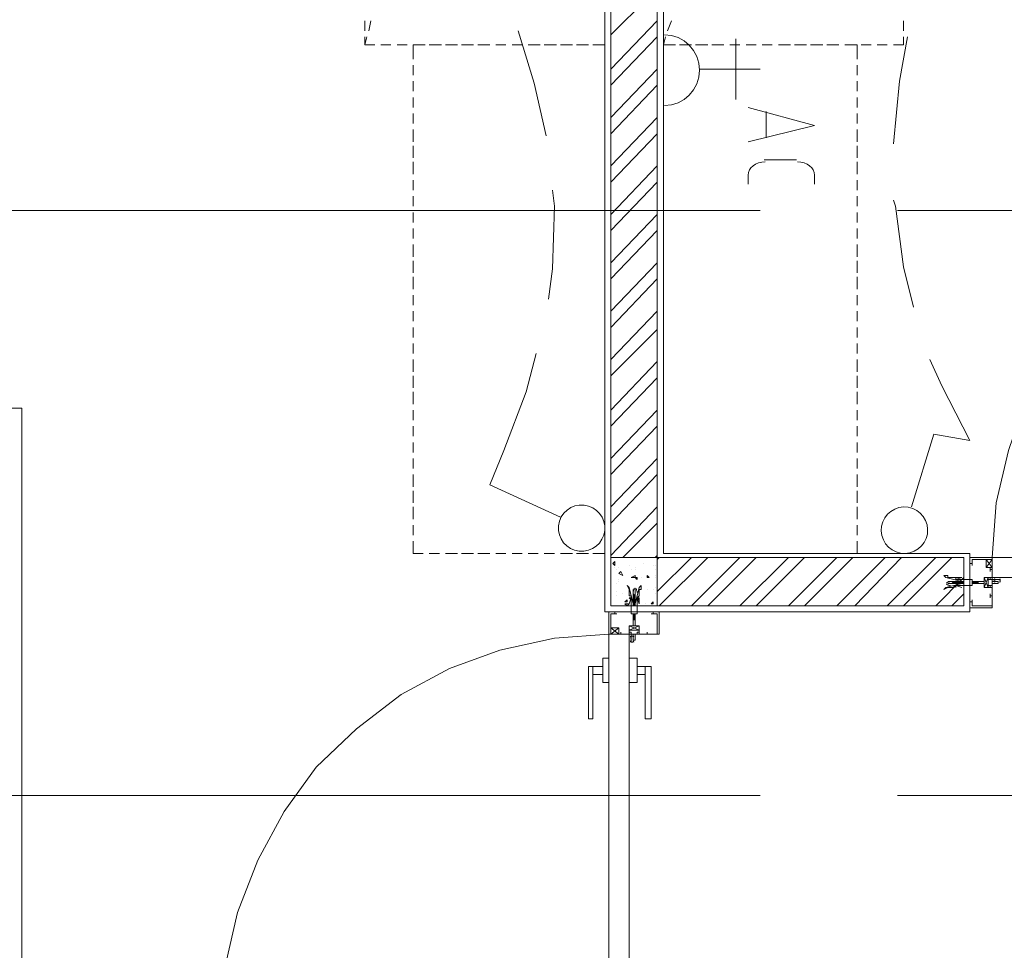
# Model space of a CAD drawing. Header units: millimetres. Extents: x 17 to 403, y 12 to 285.
# Tile 107 of 145: x 266 to 287, y 169 to 189. Entities that reach past the tile are written whole.
import ezdxf

# ---------------------------------------------------------------- set-up
doc = ezdxf.new("R2010")
doc.units = ezdxf.units.MM
doc.layers.add('LINE_000000', color=7, linetype='Continuous')

msp = doc.modelspace()

# ---------------------------------------------------------------- linework, layer by layer
at = {"layer": 'LINE_000000', "lineweight": 0}
for p, q in [((278.638, 207.349), (278.638, 176.572)), ((279.866, 177.8), (279.866, 207.349)), ((278.765, 188.68), (279.739, 189.653)), ((273.6, 188.764), (273.6, 188.976)), ((273.727, 188.976), (273.685, 188.764)), ((278.638, 188.976), (278.638, 188.764)), ((278.765, 187.96), (279.739, 188.976)), ((279.866, 188.764), (279.866, 188.976)), ((280.035, 188.976), (279.95, 188.764)), ((284.903, 188.976), (284.903, 188.764)), ((273.643, 188.637), (273.6, 188.468)), ((278.638, 188.637), (278.638, 188.468)), ((278.765, 187.621), (279.739, 188.637)), ((279.866, 188.722), (279.866, 187.198)), ((279.908, 188.637), (279.866, 188.468)), ((284.903, 188.637), (284.903, 188.468)), ((274.151, 188.468), (273.939, 188.468)), ((274.489, 188.468), (274.278, 188.468)), ((274.87, 188.468), (274.616, 188.468)), ((275.209, 188.468), (274.955, 188.468)), ((274.955, 188.468), (275.167, 188.468)), ((275.548, 188.468), (275.294, 188.468)), ((275.294, 188.468), (275.548, 188.468)), ((275.632, 188.468), (275.886, 188.468)), ((275.886, 188.468), (275.675, 188.468)), ((275.971, 188.468), (276.225, 188.468)), ((276.225, 188.468), (276.013, 188.468)), ((276.564, 188.468), (276.352, 188.468)), ((276.352, 188.468), (276.564, 188.468)), ((276.902, 188.468), (276.691, 188.468)), ((276.691, 188.468), (276.902, 188.468)), ((277.283, 188.468), (277.029, 188.468)), ((277.029, 188.468), (277.241, 188.468)), ((277.622, 188.468), (277.368, 188.468)), ((277.368, 188.468), (277.58, 188.468)), ((277.961, 188.468), (277.707, 188.468)), ((277.707, 188.468), (277.961, 188.468)), ((278.045, 188.468), (278.299, 188.468)), ((278.299, 188.468), (278.088, 188.468)), ((278.384, 188.468), (278.638, 188.468)), ((278.638, 188.468), (278.426, 188.468)), ((278.638, 188.468), (278.638, 188.172)), ((279.866, 188.468), (279.866, 188.172)), ((280.12, 188.468), (279.866, 188.468)), ((280.458, 188.468), (280.204, 188.468)), ((280.458, 188.468), (280.204, 188.468)), ((280.797, 188.468), (280.543, 188.468)), ((280.797, 188.468), (280.543, 188.468)), ((281.136, 188.468), (280.882, 188.468)), ((281.136, 188.468), (280.924, 188.468)), ((281.474, 188.468), (281.263, 188.468)), ((281.474, 188.468), (281.263, 188.468)), ((281.39, 188.595), (281.39, 187.325)), ((281.813, 188.468), (281.601, 188.468)), ((281.813, 188.468), (281.601, 188.468)), ((282.152, 188.468), (281.94, 188.468)), ((282.152, 188.468), (281.94, 188.468)), ((282.49, 188.468), (282.279, 188.468)), ((282.533, 188.468), (282.279, 188.468)), ((282.871, 188.468), (282.617, 188.468)), ((282.871, 188.468), (282.617, 188.468)), ((283.21, 188.468), (282.956, 188.468)), ((283.21, 188.468), (282.956, 188.468)), ((283.549, 188.468), (283.295, 188.468)), ((283.549, 188.468), (283.337, 188.468)), ((283.887, 188.468), (283.676, 188.468)), ((284.226, 188.468), (284.014, 188.468)), ((284.565, 188.468), (284.353, 188.468)), ((284.903, 188.468), (284.692, 188.468)), ((274.616, 187.833), (274.616, 188.045)), ((278.638, 188.045), (278.638, 187.833)), ((279.866, 188.045), (279.866, 187.833)), ((283.93, 187.833), (283.93, 188.045)), ((278.765, 186.944), (279.739, 187.96)), ((280.628, 187.96), (281.898, 187.96)), ((274.616, 187.494), (274.616, 187.706)), ((278.638, 187.706), (278.638, 187.494)), ((278.765, 186.605), (279.739, 187.621)), ((279.866, 187.706), (279.866, 187.494)), ((283.93, 187.494), (283.93, 187.706)), ((274.616, 187.156), (274.616, 187.367)), ((278.638, 187.367), (278.638, 187.156)), ((279.866, 187.367), (279.866, 187.156)), ((283.93, 187.156), (283.93, 187.367)), ((274.616, 186.817), (274.616, 187.029)), ((278.638, 187.029), (278.638, 186.817)), ((279.866, 187.029), (279.866, 186.817)), ((282.025, 186.521), (282.025, 187.071)), ((283.93, 186.817), (283.93, 187.029)), ((278.765, 185.928), (279.739, 186.944)), ((274.616, 186.436), (274.616, 186.69)), ((278.638, 186.69), (278.638, 186.436)), ((278.765, 185.589), (279.739, 186.605)), ((279.866, 186.69), (279.866, 186.436)), ((283.93, 186.436), (283.93, 186.69)), ((274.616, 186.097), (274.616, 186.351)), ((278.638, 186.351), (278.638, 186.097)), ((279.866, 186.351), (279.866, 186.097)), ((283.93, 186.097), (283.93, 186.351)), ((274.616, 185.759), (274.616, 186.013)), ((278.638, 186.013), (278.638, 185.759)), ((278.765, 184.912), (279.739, 185.928)), ((279.866, 186.013), (279.866, 185.759)), ((281.982, 186.055), (282.66, 186.055)), ((283.93, 185.759), (283.93, 186.013)), ((281.644, 185.547), (281.644, 185.759)), ((283.041, 185.759), (283.041, 185.547)), ((274.616, 185.42), (274.616, 185.632)), ((278.638, 185.632), (278.638, 185.42)), ((278.765, 184.573), (279.739, 185.589)), ((279.866, 185.632), (279.866, 185.42)), ((283.93, 185.42), (283.93, 185.632)), ((274.616, 185.081), (274.616, 185.293)), ((278.638, 185.293), (278.638, 185.081)), ((279.866, 185.293), (279.866, 185.081)), ((283.93, 185.081), (283.93, 185.293)), ((281.898, 184.997), (264.372, 184.997)), ((274.616, 184.743), (274.616, 184.954)), ((278.638, 184.954), (278.638, 184.743)), ((278.765, 183.896), (279.739, 184.912)), ((279.866, 184.954), (279.866, 184.743)), ((283.93, 184.743), (283.93, 184.954)), ((287.697, 184.997), (284.776, 184.997)), ((274.616, 184.404), (274.616, 184.616)), ((278.638, 184.616), (278.638, 184.404)), ((278.765, 183.557), (279.739, 184.573)), ((279.866, 184.616), (279.866, 184.404)), ((283.93, 184.404), (283.93, 184.616)), ((274.616, 184.023), (274.616, 184.277)), ((278.638, 184.277), (278.638, 184.023)), ((279.866, 184.277), (279.866, 184.023)), ((283.93, 184.023), (283.93, 184.277)), ((274.616, 183.684), (274.616, 183.938)), ((278.638, 183.938), (278.638, 183.684)), ((278.765, 182.88), (279.739, 183.896)), ((279.866, 183.938), (279.866, 183.684)), ((283.93, 183.684), (283.93, 183.938)), ((274.616, 183.346), (274.616, 183.6)), ((278.638, 183.6), (278.638, 183.346)), ((278.765, 182.541), (279.739, 183.557)), ((279.866, 183.6), (279.866, 183.346)), ((283.93, 183.346), (283.93, 183.6)), ((274.616, 183.007), (274.616, 183.219)), ((278.638, 183.219), (278.638, 183.007)), ((279.866, 183.219), (279.866, 183.007)), ((283.93, 183.007), (283.93, 183.219)), ((274.616, 182.668), (274.616, 182.88)), ((278.638, 182.88), (278.638, 182.668)), ((278.765, 181.864), (279.739, 182.88)), ((279.866, 182.88), (279.866, 182.668)), ((283.93, 182.668), (283.93, 182.88)), ((274.616, 182.33), (274.616, 182.541)), ((278.638, 182.541), (278.638, 182.33)), ((278.765, 181.525), (279.739, 182.499)), ((279.866, 182.541), (279.866, 182.33)), ((283.93, 182.33), (283.93, 182.541)), ((274.616, 181.991), (274.616, 182.203)), ((278.638, 182.203), (278.638, 181.991)), ((279.866, 182.203), (279.866, 181.991)), ((283.93, 181.991), (283.93, 182.203)), ((274.616, 181.61), (274.616, 181.864)), ((278.638, 181.864), (278.638, 181.61)), ((278.765, 180.806), (279.739, 181.822)), ((279.866, 181.864), (279.866, 181.61)), ((283.93, 181.61), (283.93, 181.864)), ((274.616, 181.271), (274.616, 181.525)), ((278.638, 181.525), (278.638, 181.271)), ((278.765, 180.467), (279.739, 181.483)), ((279.866, 181.525), (279.866, 181.271)), ((283.93, 181.271), (283.93, 181.525)), ((274.616, 180.933), (274.616, 181.187)), ((278.638, 181.187), (278.638, 180.933)), ((279.866, 181.187), (279.866, 180.933)), ((283.93, 180.933), (283.93, 181.187)), ((256.54, 180.848), (266.404, 180.848)), ((266.404, 167.471), (266.404, 180.848)), ((274.616, 180.594), (274.616, 180.806)), ((278.638, 180.806), (278.638, 180.594)), ((278.765, 179.79), (279.739, 180.806)), ((279.866, 180.806), (279.866, 180.594)), ((283.93, 180.594), (283.93, 180.806)), ((274.616, 180.255), (274.616, 180.467)), ((278.638, 180.467), (278.638, 180.255)), ((278.765, 179.451), (279.739, 180.467)), ((279.866, 180.467), (279.866, 180.255)), ((283.93, 180.255), (283.93, 180.467)), ((274.616, 179.917), (274.616, 180.128)), ((278.638, 180.128), (278.638, 179.917)), ((279.866, 180.128), (279.866, 179.917)), ((283.93, 179.917), (283.93, 180.128)), ((274.616, 179.578), (274.616, 179.79)), ((278.638, 179.79), (278.638, 179.578)), ((278.765, 178.774), (279.739, 179.79)), ((279.866, 179.79), (279.866, 179.578)), ((283.93, 179.578), (283.93, 179.79)), ((274.616, 179.197), (274.616, 179.451)), ((278.638, 179.451), (278.638, 179.197)), ((278.765, 178.435), (279.739, 179.451)), ((279.866, 179.451), (279.866, 179.197)), ((283.93, 179.197), (283.93, 179.451)), ((274.616, 178.858), (274.616, 179.112)), ((278.638, 179.112), (278.638, 178.858)), ((279.866, 179.112), (279.866, 178.858)), ((283.93, 178.858), (283.93, 179.112)), ((274.616, 178.52), (274.616, 178.774)), ((278.638, 178.774), (278.638, 178.52)), ((278.765, 177.758), (279.739, 178.774)), ((279.866, 178.774), (279.866, 178.52)), ((283.93, 178.52), (283.93, 178.774)), ((274.616, 178.181), (274.616, 178.393)), ((278.638, 178.393), (278.638, 178.181)), ((279.019, 177.715), (279.739, 178.435)), ((279.866, 178.393), (279.866, 178.181)), ((283.93, 178.181), (283.93, 178.393)), ((275.167, 177.8), (274.955, 177.8)), ((275.548, 177.8), (275.294, 177.8)), ((275.886, 177.8), (275.632, 177.8)), ((276.225, 177.8), (275.971, 177.8)), ((276.564, 177.8), (276.352, 177.8)), ((276.902, 177.8), (276.691, 177.8)), ((277.241, 177.8), (277.029, 177.8)), ((277.58, 177.8), (277.368, 177.8)), ((277.961, 177.8), (277.707, 177.8)), ((278.299, 177.8), (278.045, 177.8)), ((279.696, 177.715), (279.739, 177.758)), ((279.739, 176.996), (280.458, 177.715)), ((279.739, 177.673), (279.781, 177.715)), ((279.781, 176.699), (280.797, 177.715)), ((279.866, 177.8), (286.3, 177.8)), ((280.204, 177.8), (280.458, 177.8)), ((280.458, 176.699), (281.474, 177.715)), ((280.543, 177.8), (280.797, 177.8)), ((280.797, 176.699), (281.813, 177.715)), ((280.924, 177.8), (281.136, 177.8)), ((281.263, 177.8), (281.474, 177.8)), ((281.474, 176.699), (282.49, 177.715)), ((281.601, 177.8), (281.813, 177.8)), ((281.813, 176.699), (282.829, 177.715)), ((281.94, 177.8), (282.152, 177.8)), ((282.279, 177.8), (282.533, 177.8)), ((282.49, 176.699), (283.506, 177.715)), ((282.617, 177.8), (282.871, 177.8)), ((282.829, 176.699), (283.845, 177.715)), ((282.956, 177.8), (283.21, 177.8)), ((283.337, 177.8), (283.549, 177.8)), ((283.506, 176.699), (284.522, 177.715)), ((283.887, 176.699), (284.861, 177.715)), ((284.565, 176.699), (285.581, 177.715)), ((284.903, 176.699), (285.919, 177.715)), ((286.3, 176.572), (286.3, 177.8)), ((286.3, 177.715), (286.3, 177.715)), ((286.3, 177.673), (286.3, 177.673)), ((286.3, 177.673), (286.3, 177.673)), ((286.3, 177.673), (286.3, 177.673)), ((286.766, 177.673), (286.639, 177.504)), ((286.766, 177.504), (286.639, 177.673)), ((278.807, 177.588), (278.85, 177.631)), ((278.807, 177.588), (278.85, 177.546)), ((278.85, 177.546), (278.85, 177.631)), ((278.85, 177.504), (278.85, 177.504)), ((278.892, 177.461), (278.892, 177.461)), ((278.934, 177.504), (278.934, 177.504)), ((279.146, 177.546), (279.146, 177.546)), ((279.188, 177.461), (279.188, 177.461)), ((279.273, 177.504), (279.273, 177.504)), ((279.273, 177.461), (279.273, 177.461)), ((279.442, 177.588), (279.442, 177.588)), ((279.654, 177.546), (279.654, 177.546)), ((279.696, 177.546), (279.696, 177.546)), ((279.696, 177.461), (279.696, 177.461)), ((286.724, 177.504), (286.724, 177.419)), ((286.724, 177.504), (286.724, 177.419)), ((286.766, 177.461), (286.724, 177.461)), ((286.724, 177.461), (286.724, 177.461)), ((286.724, 177.461), (286.724, 177.461)), ((286.724, 177.461), (286.724, 177.461)), ((286.766, 177.461), (286.724, 177.461)), ((278.934, 177.377), (278.977, 177.419)), ((278.934, 177.377), (279.019, 177.334)), ((279.019, 177.334), (278.977, 177.419)), ((279.231, 177.292), (279.231, 177.292)), ((279.273, 177.292), (279.315, 177.292)), ((279.273, 177.292), (279.315, 177.25)), ((279.315, 177.25), (279.315, 177.292)), ((279.4, 177.292), (279.4, 177.292)), ((279.527, 177.292), (279.527, 177.334)), ((279.569, 177.292), (279.527, 177.334)), ((279.527, 177.292), (279.569, 177.292)), ((279.696, 177.334), (279.696, 177.334)), ((279.696, 177.292), (279.696, 177.292)), ((285.581, 176.699), (286.173, 177.292)), ((286.681, 177.292), (286.597, 177.08)), ((286.597, 177.292), (286.681, 177.08)), ((286.681, 177.292), (286.597, 177.08)), ((286.597, 177.292), (286.681, 177.08)), ((286.766, 177.292), (286.935, 177.292)), ((278.892, 177.165), (278.892, 177.165)), ((278.934, 177.25), (278.934, 177.25)), ((278.934, 177.207), (278.934, 177.207)), ((279.146, 177.08), (279.146, 177.08)), ((279.273, 177.25), (279.273, 177.25)), ((279.696, 177.08), (279.696, 177.08)), ((285.919, 177.207), (285.835, 177.207)), ((285.962, 177.165), (285.835, 177.165)), ((285.919, 177.207), (285.962, 177.165)), ((285.919, 177.207), (285.962, 177.207)), ((285.962, 177.207), (286.004, 177.165)), ((285.962, 177.207), (285.962, 177.207)), ((285.962, 177.207), (285.962, 177.165)), ((285.962, 177.207), (285.962, 177.207)), ((285.962, 177.207), (285.962, 177.207)), ((285.962, 177.207), (285.962, 177.207)), ((285.962, 177.207), (285.962, 177.207)), ((285.962, 177.207), (286.004, 177.165)), ((285.962, 177.207), (286.004, 177.207)), ((286.004, 177.165), (285.962, 177.165)), ((285.962, 177.165), (285.962, 177.165)), ((285.962, 177.165), (285.962, 177.165)), ((285.962, 177.165), (285.962, 177.165)), ((286.004, 177.207), (286.046, 177.165)), ((286.004, 177.207), (286.004, 177.165)), ((286.004, 177.207), (286.004, 177.207)), ((286.004, 177.207), (286.004, 177.207)), ((286.004, 177.207), (286.004, 177.207)), ((286.004, 177.207), (286.046, 177.207)), ((286.004, 177.207), (286.004, 177.207)), ((286.004, 177.165), (286.004, 177.165)), ((286.004, 177.165), (286.004, 177.165)), ((286.004, 177.165), (286.004, 177.165)), ((286.004, 177.165), (286.004, 177.165)), ((286.004, 177.165), (286.004, 177.165)), ((286.046, 177.165), (286.004, 177.165)), ((286.046, 177.207), (286.046, 177.165)), ((286.046, 177.207), (286.046, 177.207)), ((286.046, 177.207), (286.046, 177.207)), ((286.046, 177.207), (286.046, 177.207)), ((286.046, 177.207), (286.046, 177.207)), ((286.046, 177.207), (286.089, 177.165)), ((286.046, 177.207), (286.046, 177.165)), ((286.046, 177.207), (286.089, 177.207)), ((286.089, 177.165), (286.046, 177.165)), ((286.046, 177.165), (286.046, 177.165)), ((286.046, 177.165), (286.046, 177.165)), ((286.046, 177.165), (286.046, 177.165)), ((286.046, 177.165), (286.046, 177.165)), ((286.089, 177.207), (286.131, 177.165)), ((286.089, 177.207), (286.131, 177.165)), ((286.089, 177.207), (286.131, 177.207)), ((286.089, 177.207), (286.089, 177.165)), ((286.089, 177.207), (286.089, 177.207)), ((286.089, 177.207), (286.089, 177.207)), ((286.089, 177.207), (286.089, 177.207)), ((286.089, 177.207), (286.089, 177.207)), ((286.089, 177.207), (286.089, 177.207)), ((286.131, 177.165), (286.089, 177.165)), ((286.089, 177.165), (286.089, 177.165)), ((286.089, 177.165), (286.089, 177.165)), ((286.089, 177.165), (286.089, 177.165)), ((286.089, 177.165), (286.089, 177.165)), ((286.131, 177.207), (286.173, 177.165)), ((286.131, 177.207), (286.131, 177.165)), ((286.131, 177.207), (286.131, 177.207)), ((286.131, 177.207), (286.131, 177.207)), ((286.131, 177.207), (286.131, 177.207)), ((286.131, 177.207), (286.173, 177.207)), ((286.131, 177.165), (286.131, 177.165)), ((286.131, 177.165), (286.131, 177.165)), ((286.131, 177.165), (286.131, 177.165)), ((286.131, 177.165), (286.131, 177.165)), ((286.173, 177.165), (286.131, 177.165)), ((286.173, 177.207), (286.173, 177.207)), ((286.173, 177.207), (286.173, 177.165)), ((286.173, 177.207), (286.173, 177.207)), ((286.173, 177.207), (286.173, 177.207)), ((286.173, 177.207), (286.173, 177.207)), ((286.173, 177.207), (286.173, 177.207)), ((286.173, 177.165), (286.173, 177.165)), ((286.173, 177.165), (286.173, 177.165)), ((286.173, 177.165), (286.173, 177.165)), ((286.173, 177.165), (286.173, 177.165)), ((286.3, 177.207), (286.3, 177.207)), ((286.343, 177.207), (286.385, 177.165)), ((286.343, 177.207), (286.343, 177.165)), ((286.343, 177.207), (286.343, 177.207)), ((286.343, 177.207), (286.343, 177.207)), ((286.343, 177.207), (286.385, 177.207)), ((286.343, 177.165), (286.343, 177.165)), ((286.343, 177.165), (286.343, 177.165)), ((286.343, 177.165), (286.343, 177.165)), ((286.343, 177.165), (286.343, 177.165)), ((286.385, 177.165), (286.343, 177.165)), ((286.385, 177.207), (286.385, 177.165)), ((286.385, 177.207), (286.385, 177.207)), ((286.385, 177.207), (286.385, 177.207)), ((286.385, 177.207), (286.427, 177.165)), ((286.385, 177.207), (286.427, 177.165)), ((286.385, 177.207), (286.385, 177.207)), ((286.385, 177.207), (286.385, 177.207)), ((286.385, 177.207), (286.385, 177.207)), ((286.385, 177.207), (286.427, 177.207)), ((286.385, 177.165), (286.385, 177.165)), ((286.385, 177.165), (286.385, 177.165)), ((286.385, 177.165), (286.385, 177.165)), ((286.385, 177.165), (286.385, 177.165)), ((286.427, 177.165), (286.385, 177.165)), ((286.427, 177.207), (286.47, 177.165)), ((286.427, 177.207), (286.427, 177.165)), ((286.427, 177.207), (286.427, 177.207)), ((286.427, 177.207), (286.427, 177.207)), ((286.427, 177.207), (286.427, 177.207)), ((286.427, 177.207), (286.47, 177.207)), ((286.427, 177.207), (286.427, 177.207)), ((286.427, 177.165), (286.427, 177.165)), ((286.427, 177.165), (286.427, 177.165)), ((286.427, 177.165), (286.427, 177.165)), ((286.427, 177.165), (286.427, 177.165)), ((286.427, 177.165), (286.427, 177.165)), ((286.47, 177.165), (286.427, 177.165)), ((286.47, 177.207), (286.47, 177.165)), ((286.47, 177.165), (286.47, 177.165)), ((286.47, 177.165), (286.47, 177.165)), ((286.766, 177.25), (286.935, 177.25)), ((286.808, 177.25), (286.808, 177.25)), ((286.893, 177.25), (286.893, 177.25)), ((278.765, 176.869), (278.765, 176.869)), ((278.892, 176.996), (278.892, 176.996)), ((278.892, 176.911), (278.892, 176.911)), ((279.019, 176.953), (279.019, 176.953)), ((279.231, 176.953), (279.231, 177.038)), ((279.231, 176.953), (279.273, 176.911)), ((279.231, 176.953), (279.231, 176.911)), ((279.231, 176.953), (279.231, 176.953)), ((279.231, 176.911), (279.273, 176.869)), ((279.231, 176.911), (279.231, 176.911)), ((279.231, 176.911), (279.273, 176.911)), ((279.231, 176.911), (279.231, 176.911)), ((279.231, 176.911), (279.231, 176.911)), ((279.231, 176.911), (279.231, 176.911)), ((279.231, 176.911), (279.231, 176.911)), ((279.231, 176.911), (279.273, 176.869)), ((279.231, 176.911), (279.231, 176.869)), ((279.231, 176.869), (279.273, 176.826)), ((279.231, 176.869), (279.273, 176.869)), ((279.231, 176.869), (279.231, 176.869)), ((279.231, 176.869), (279.231, 176.869)), ((279.231, 176.869), (279.231, 176.869)), ((279.231, 176.869), (279.231, 176.826)), ((279.231, 176.869), (279.231, 176.869)), ((279.273, 176.911), (279.273, 177.038)), ((279.273, 176.996), (279.273, 176.996)), ((279.273, 176.953), (279.273, 176.953)), ((279.273, 176.869), (279.273, 176.911)), ((279.273, 176.911), (279.273, 176.911)), ((279.273, 176.911), (279.273, 176.911)), ((279.273, 176.911), (279.273, 176.911)), ((279.273, 176.869), (279.273, 176.869)), ((279.273, 176.869), (279.273, 176.869)), ((279.273, 176.869), (279.273, 176.869)), ((279.273, 176.869), (279.273, 176.869)), ((279.273, 176.826), (279.273, 176.869)), ((279.527, 177.038), (279.527, 177.038)), ((279.527, 177.038), (279.527, 177.038)), ((279.654, 177.038), (279.654, 177.038)), ((279.654, 177.038), (279.654, 177.038)), ((279.696, 176.953), (279.696, 176.953)), ((279.739, 176.953), (279.739, 176.996)), ((279.739, 176.953), (279.739, 176.953)), ((285.919, 176.699), (286.173, 176.953)), ((286.724, 176.869), (286.724, 176.953)), ((286.724, 176.911), (286.724, 176.911)), ((286.724, 176.911), (286.724, 176.911)), ((286.724, 176.911), (286.724, 176.911)), ((286.766, 176.911), (286.724, 176.911)), ((279.061, 176.784), (279.104, 176.826)), ((279.061, 176.784), (279.104, 176.784)), ((279.061, 176.742), (279.146, 176.742)), ((279.061, 176.742), (279.104, 176.699)), ((279.104, 176.784), (279.104, 176.826)), ((279.104, 176.699), (279.146, 176.742)), ((279.231, 176.826), (279.273, 176.826)), ((279.231, 176.826), (279.231, 176.826)), ((279.231, 176.826), (279.231, 176.826)), ((279.231, 176.826), (279.231, 176.826)), ((279.231, 176.826), (279.231, 176.826)), ((279.231, 176.826), (279.273, 176.784)), ((279.231, 176.826), (279.273, 176.784)), ((279.231, 176.826), (279.231, 176.784)), ((279.231, 176.784), (279.273, 176.742)), ((279.231, 176.784), (279.273, 176.784)), ((279.231, 176.784), (279.231, 176.784)), ((279.231, 176.784), (279.231, 176.784)), ((279.231, 176.784), (279.231, 176.784)), ((279.231, 176.784), (279.231, 176.742)), ((279.231, 176.784), (279.231, 176.784)), ((279.231, 176.742), (279.273, 176.742)), ((279.231, 176.742), (279.231, 176.742)), ((279.231, 176.742), (279.273, 176.699)), ((279.231, 176.742), (279.273, 176.742)), ((279.231, 176.742), (279.231, 176.742)), ((279.231, 176.742), (279.231, 176.742)), ((279.231, 176.742), (279.231, 176.742)), ((279.231, 176.742), (279.231, 176.699)), ((279.231, 176.699), (279.231, 176.699)), ((279.231, 176.699), (279.273, 176.699)), ((279.231, 176.699), (279.231, 176.699)), ((279.231, 176.699), (279.231, 176.699)), ((279.231, 176.699), (279.231, 176.699)), ((279.231, 176.699), (279.231, 176.699)), ((279.273, 176.826), (279.273, 176.826)), ((279.273, 176.826), (279.273, 176.826)), ((279.273, 176.826), (279.273, 176.826)), ((279.273, 176.826), (279.273, 176.826)), ((279.273, 176.784), (279.273, 176.826)), ((279.273, 176.742), (279.273, 176.784)), ((279.273, 176.784), (279.273, 176.784)), ((279.273, 176.784), (279.273, 176.784)), ((279.273, 176.784), (279.273, 176.784)), ((279.273, 176.784), (279.273, 176.784)), ((279.273, 176.784), (279.273, 176.784)), ((279.273, 176.742), (279.273, 176.742)), ((279.273, 176.742), (279.273, 176.742)), ((279.273, 176.742), (279.273, 176.742)), ((279.273, 176.742), (279.273, 176.742)), ((279.273, 176.699), (279.273, 176.742)), ((279.273, 176.742), (279.273, 176.742)), ((279.273, 176.699), (279.273, 176.699)), ((279.273, 176.699), (279.273, 176.699)), ((279.273, 176.699), (279.273, 176.699)), ((279.273, 176.699), (279.273, 176.699)), ((279.315, 176.742), (279.315, 176.742)), ((279.485, 176.742), (279.485, 176.742)), ((279.612, 176.742), (279.654, 176.784)), ((279.612, 176.742), (279.654, 176.742)), ((279.654, 176.742), (279.654, 176.784)), ((279.654, 176.784), (279.654, 176.784)), ((286.3, 176.699), (286.3, 176.699)), ((286.3, 176.699), (286.3, 176.699)), ((286.3, 176.699), (286.3, 176.699)), ((286.3, 176.657), (286.3, 176.657)), ((278.638, 176.572), (286.3, 176.572)), ((278.723, 176.572), (278.723, 176.572)), ((278.765, 176.572), (278.765, 176.572)), ((278.765, 176.572), (278.765, 176.572)), ((278.765, 176.572), (278.765, 176.572)), ((278.765, 176.572), (278.765, 176.572)), ((279.231, 176.53), (279.273, 176.488)), ((279.231, 176.53), (279.273, 176.53)), ((279.231, 176.53), (279.231, 176.53)), ((279.231, 176.53), (279.231, 176.53)), ((279.231, 176.53), (279.231, 176.488)), ((279.231, 176.488), (279.273, 176.488)), ((279.231, 176.488), (279.231, 176.488)), ((279.231, 176.488), (279.231, 176.488)), ((279.231, 176.488), (279.273, 176.445)), ((279.231, 176.488), (279.273, 176.445)), ((279.231, 176.488), (279.231, 176.488)), ((279.231, 176.488), (279.231, 176.488)), ((279.231, 176.488), (279.231, 176.488)), ((279.231, 176.488), (279.231, 176.445)), ((279.231, 176.445), (279.273, 176.403)), ((279.231, 176.445), (279.273, 176.445)), ((279.231, 176.445), (279.231, 176.445)), ((279.231, 176.445), (279.231, 176.445)), ((279.231, 176.445), (279.231, 176.445)), ((279.231, 176.445), (279.231, 176.403)), ((279.231, 176.445), (279.231, 176.445)), ((279.273, 176.572), (279.273, 176.572)), ((279.273, 176.53), (279.273, 176.53)), ((279.273, 176.53), (279.273, 176.53)), ((279.273, 176.53), (279.273, 176.53)), ((279.273, 176.53), (279.273, 176.53)), ((279.273, 176.488), (279.273, 176.53)), ((279.273, 176.488), (279.273, 176.488)), ((279.273, 176.488), (279.273, 176.488)), ((279.273, 176.488), (279.273, 176.488)), ((279.273, 176.488), (279.273, 176.488)), ((279.273, 176.445), (279.273, 176.488)), ((279.273, 176.445), (279.273, 176.445)), ((279.273, 176.445), (279.273, 176.445)), ((279.273, 176.445), (279.273, 176.445)), ((279.273, 176.445), (279.273, 176.445)), ((279.273, 176.445), (279.273, 176.445)), ((279.273, 176.403), (279.273, 176.445)), ((279.739, 176.572), (279.739, 176.572)), ((279.739, 176.572), (279.739, 176.572)), ((279.781, 176.572), (279.781, 176.572)), ((279.781, 176.572), (279.781, 176.572)), ((279.781, 176.572), (279.781, 176.572)), ((278.765, 176.107), (278.934, 176.234)), ((278.934, 176.107), (278.765, 176.234)), ((279.146, 176.191), (279.358, 176.276)), ((279.146, 176.276), (279.358, 176.191)), ((279.146, 176.191), (279.358, 176.276)), ((279.146, 176.276), (279.358, 176.191)), ((279.231, 176.403), (279.273, 176.403)), ((279.273, 176.403), (279.273, 176.403)), ((279.273, 176.403), (279.273, 176.403)), ((278.934, 176.107), (279.019, 176.107)), ((278.934, 176.107), (279.019, 176.107)), ((278.977, 176.107), (278.977, 176.149)), ((278.977, 176.149), (278.977, 176.149)), ((278.977, 176.149), (278.977, 176.149)), ((278.977, 176.107), (278.977, 176.149)), ((278.977, 176.107), (278.977, 176.107)), ((278.977, 176.107), (278.977, 176.107)), ((278.977, 176.107), (278.977, 176.107)), ((279.146, 176.064), (279.146, 176.064)), ((279.569, 176.107), (279.485, 176.107)), ((279.527, 176.149), (279.527, 176.149)), ((279.527, 176.149), (279.527, 176.149)), ((279.527, 176.107), (279.527, 176.149)), ((279.527, 176.107), (279.527, 176.107)), ((279.527, 176.107), (279.527, 176.107)), ((279.527, 176.107), (279.527, 176.107)), ((279.146, 175.98), (279.146, 175.98)), ((281.898, 172.72), (264.372, 172.72)), ((287.697, 172.72), (284.776, 172.72))]:
    msp.add_line(p, q, dxfattribs=at)
for points in [[(278.765, 177.715), (279.739, 177.715), (279.739, 193.167), (278.765, 193.167), (278.765, 177.715)], [(278.202, 178.813), (278.103, 178.814), (278.009, 178.795), (277.923, 178.759), (277.845, 178.707), (277.778, 178.642), (277.725, 178.564), (277.687, 178.476), (277.667, 178.38), (277.667, 178.281), (277.685, 178.187), (277.721, 178.101), (277.773, 178.023), (277.838, 177.956), (277.916, 177.903), (278.004, 177.865), (278.1, 177.845), (278.199, 177.845), (278.293, 177.863), (278.38, 177.899), (278.458, 177.951), (278.524, 178.016), (278.578, 178.094), (278.615, 178.182), (278.635, 178.278), (278.636, 178.377), (278.617, 178.471), (278.581, 178.558), (278.529, 178.636), (278.464, 178.702), (278.386, 178.756), (278.298, 178.793), (278.202, 178.813)], [(285.411, 178.304), (285.398, 178.401), (285.366, 178.492), (285.319, 178.573), (285.257, 178.643), (285.183, 178.7), (285.098, 178.742), (285.006, 178.767), (284.908, 178.773), (284.81, 178.76), (284.72, 178.729), (284.638, 178.681), (284.569, 178.619), (284.512, 178.545), (284.47, 178.461), (284.444, 178.368), (284.438, 178.27), (284.451, 178.172), (284.483, 178.082), (284.53, 178.001), (284.592, 177.931), (284.666, 177.874), (284.751, 177.832), (284.843, 177.807), (284.941, 177.8), (285.039, 177.814), (285.129, 177.845), (285.21, 177.893), (285.28, 177.955), (285.337, 178.029), (285.379, 178.113), (285.405, 178.205), (285.411, 178.304)], [(279.739, 177.715), (278.765, 177.715), (278.765, 176.699), (279.739, 176.699), (279.739, 177.715)], [(286.173, 176.699), (286.173, 177.715), (279.739, 177.715), (279.739, 176.699), (286.173, 176.699)], [(286.3, 177.673), (286.3, 177.715), (286.3, 177.673)], [(286.766, 177.504), (286.766, 177.673), (286.639, 177.673), (286.639, 177.504), (286.766, 177.504)], [(294.809, 177.715), (286.766, 177.715), (286.766, 177.292), (294.809, 177.292), (294.809, 177.715)], [(279.188, 177.292), (279.273, 177.334), (279.273, 177.292), (279.188, 177.292)], [(286.173, 177.207), (286.131, 177.207), (285.792, 177.292), (285.75, 177.334), (285.835, 177.334), (285.835, 177.292), (285.877, 177.292), (285.919, 177.292), (285.962, 177.292), (286.004, 177.292), (286.004, 177.25), (286.046, 177.25), (286.089, 177.25), (286.131, 177.25), (286.343, 177.25), (286.343, 177.123), (286.131, 177.123), (286.089, 177.123), (286.046, 177.123), (286.004, 177.123), (286.004, 177.08), (286.004, 177.123), (285.962, 177.123), (285.962, 177.08), (285.919, 177.08), (285.877, 177.08), (285.835, 177.08), (285.75, 177.038), (285.792, 177.08), (286.131, 177.165), (286.173, 177.165), (286.173, 177.207)], [(286.597, 177.292), (286.681, 177.292), (286.681, 177.08), (286.597, 177.08), (286.597, 177.292)], [(286.597, 177.292), (286.681, 177.292), (286.681, 177.08), (286.597, 177.08), (286.597, 177.292)], [(286.766, 177.207), (286.766, 177.292), (286.766, 177.25), (286.724, 177.25), (286.681, 177.25), (286.766, 177.25), (286.766, 177.123), (286.681, 177.123), (286.724, 177.123), (286.766, 177.123), (286.766, 177.08), (286.766, 177.165), (286.808, 177.165), (286.893, 177.165), (286.893, 177.207), (286.808, 177.207), (286.766, 177.207)], [(286.766, 177.207), (286.766, 177.292), (286.766, 177.25), (286.724, 177.25), (286.681, 177.25), (286.766, 177.25), (286.766, 177.123), (286.681, 177.123), (286.724, 177.123), (286.766, 177.123), (286.766, 177.08), (286.766, 177.165), (286.808, 177.165), (286.893, 177.165), (286.893, 177.207), (286.808, 177.207), (286.766, 177.207)], [(279.231, 176.699), (279.231, 176.742), (279.146, 177.08), (279.104, 177.123), (279.146, 177.038), (279.146, 176.996), (279.146, 176.953), (279.146, 176.996), (279.146, 176.953), (279.146, 176.911), (279.188, 176.911), (279.188, 176.869), (279.146, 176.869), (279.188, 176.826), (279.188, 176.869), (279.188, 176.826), (279.188, 176.784), (279.188, 176.742), (279.188, 176.53), (279.315, 176.53), (279.315, 176.742), (279.315, 176.784), (279.315, 176.826), (279.315, 176.869), (279.358, 176.826), (279.358, 176.869), (279.315, 176.869), (279.358, 176.911), (279.358, 176.953), (279.358, 176.996), (279.358, 176.953), (279.358, 176.996), (279.358, 177.038), (279.4, 177.038), (279.4, 177.123), (279.358, 177.08), (279.273, 176.742), (279.273, 176.699), (279.231, 176.699)], [(286.004, 177.123), (286.131, 177.08), (286.004, 177.123)], [(279.188, 176.869), (279.146, 176.742), (279.188, 176.869)], [(286.3, 176.657), (286.3, 176.699), (286.3, 176.657)], [(278.765, 176.572), (278.723, 176.572), (278.765, 176.572)], [(278.723, 176.572), (278.765, 176.572), (278.723, 176.572)], [(279.781, 176.572), (279.739, 176.572), (279.781, 176.572)], [(279.739, 176.572), (279.781, 176.572), (279.739, 176.572)], [(278.934, 176.107), (278.765, 176.107), (278.765, 176.234), (278.934, 176.234), (278.934, 176.107)], [(279.146, 176.276), (279.146, 176.191), (279.358, 176.191), (279.358, 176.276), (279.146, 176.276)], [(279.146, 176.276), (279.146, 176.191), (279.358, 176.191), (279.358, 176.276), (279.146, 176.276)], [(278.723, 167.979), (278.723, 176.107), (279.146, 176.107), (279.146, 167.979), (278.723, 167.979)], [(279.231, 176.107), (279.146, 176.107), (279.188, 176.107), (279.188, 176.149), (279.188, 176.107), (279.315, 176.107), (279.315, 176.149), (279.315, 176.107), (279.358, 176.107), (279.273, 176.107), (279.273, 176.064), (279.273, 175.98), (279.231, 175.98), (279.231, 176.064), (279.231, 176.107)], [(279.231, 176.107), (279.146, 176.107), (279.188, 176.107), (279.188, 176.149), (279.188, 176.107), (279.315, 176.107), (279.315, 176.149), (279.315, 176.107), (279.358, 176.107), (279.273, 176.107), (279.273, 176.064), (279.273, 175.98), (279.231, 175.98), (279.231, 176.064), (279.231, 176.107)], [(279.188, 176.107), (279.188, 175.937), (279.188, 176.107)], [(278.596, 175.599), (278.596, 175.091), (278.723, 175.091), (278.723, 175.599), (278.596, 175.599)], [(279.315, 175.599), (279.315, 175.091), (279.146, 175.091), (279.146, 175.599), (279.315, 175.599)], [(278.299, 175.429), (278.299, 174.329), (278.384, 174.329), (278.384, 175.429), (278.299, 175.429)], [(278.596, 175.429), (278.596, 175.26), (278.384, 175.26), (278.384, 175.429), (278.596, 175.429)], [(279.315, 175.429), (279.315, 175.26), (279.485, 175.26), (279.485, 175.429), (279.315, 175.429)], [(279.612, 175.429), (279.612, 174.329), (279.485, 174.329), (279.485, 175.429), (279.612, 175.429)]]:
    msp.add_lwpolyline(points, close=True, dxfattribs=at)
for points in [[(273.812, 188.468), (273.6, 188.468), (273.6, 188.637)], [(277.41, 186.563), (277.156, 187.664), (276.818, 188.764)], [(280.077, 188.468), (279.866, 188.468), (279.866, 188.637)], [(279.887, 187.198), (280.036, 187.213), (280.175, 187.256), (280.301, 187.325), (280.411, 187.415), (280.501, 187.525), (280.569, 187.65), (280.613, 187.79), (280.628, 187.939), (280.613, 188.088), (280.569, 188.227), (280.501, 188.353), (280.411, 188.463), (280.301, 188.553), (280.175, 188.621), (280.036, 188.665), (279.887, 188.68)], [(284.988, 188.637), (284.819, 187.706), (284.692, 186.394)], [(274.616, 188.172), (274.616, 188.468), (274.828, 188.468)], [(283.93, 188.172), (283.93, 188.468), (283.676, 188.468)], [(281.644, 187.156), (283.041, 186.775), (281.644, 186.436)], [(282.004, 186.013), (281.931, 186.007), (281.863, 185.991), (281.802, 185.966), (281.749, 185.932), (281.705, 185.891), (281.672, 185.845), (281.651, 185.793), (281.644, 185.737)], [(283.041, 185.737), (283.033, 185.793), (283.012, 185.845), (282.979, 185.891), (282.935, 185.932), (282.882, 185.966), (282.821, 185.991), (282.753, 186.007), (282.681, 186.013)], [(294.809, 185.801), (293.666, 185.716), (292.566, 185.462), (291.465, 185.039), (290.449, 184.489), (289.56, 183.811), (288.756, 183.007), (288.036, 182.076), (287.486, 181.06), (287.105, 179.959), (286.851, 178.858), (286.766, 177.715)], [(277.453, 183.134), (277.537, 183.769), (277.58, 185.081), (277.537, 185.42)], [(284.692, 185.208), (284.734, 185.081), (284.903, 183.811), (285.115, 182.965)], [(276.521, 179.959), (276.987, 181.187), (277.199, 181.991)], [(285.454, 181.864), (285.708, 181.314), (286.3, 180.171)], [(285.073, 178.774), (285.538, 180.298), (286.3, 180.171)], [(277.707, 178.562), (276.225, 179.239), (276.521, 179.959)], [(274.828, 177.8), (274.616, 177.8), (274.616, 178.054)], [(278.638, 178.054), (278.638, 177.8), (278.384, 177.8)], [(279.866, 178.054), (279.866, 177.8), (280.12, 177.8)], [(283.676, 177.8), (283.93, 177.8), (283.93, 178.054)], [(286.3, 177.715), (286.3, 177.673), (286.3, 177.715), (286.3, 177.673)], [(286.766, 176.657), (286.766, 177.08), (286.766, 177.123), (286.724, 177.123), (286.724, 177.08), (286.597, 177.08), (286.597, 177.207), (286.597, 177.292), (286.724, 177.292), (286.724, 177.25), (286.766, 177.25), (286.766, 177.292), (286.766, 177.715), (286.3, 177.715), (286.3, 177.588), (286.343, 177.588), (286.343, 177.546), (286.343, 177.588), (286.343, 177.673), (286.766, 177.673), (286.766, 177.504)], [(286.766, 177.461), (286.766, 177.292), (286.597, 177.292), (286.597, 177.08), (286.766, 177.08), (286.766, 176.953)], [(286.004, 177.292), (286.131, 177.292), (286.004, 177.25)], [(286.821, 177.266), (286.815, 177.257), (286.811, 177.248), (286.809, 177.238), (286.808, 177.229), (286.809, 177.219), (286.811, 177.209), (286.815, 177.2), (286.821, 177.191)], [(286.81, 177.263), (286.825, 177.257), (286.84, 177.253), (286.856, 177.251), (286.872, 177.25), (286.888, 177.251), (286.903, 177.253), (286.919, 177.257), (286.934, 177.263)], [(286.923, 177.191), (286.928, 177.2), (286.932, 177.209), (286.935, 177.219), (286.935, 177.229), (286.935, 177.238), (286.932, 177.248), (286.928, 177.257), (286.923, 177.266)], [(279.264, 177.068), (279.257, 177.059), (279.251, 177.049), (279.245, 177.038), (279.24, 177.027), (279.237, 177.016), (279.234, 177.004), (279.232, 176.993), (279.231, 176.981)], [(279.315, 176.981), (279.314, 176.993), (279.312, 177.004), (279.309, 177.016), (279.306, 177.027), (279.301, 177.038), (279.295, 177.049), (279.289, 177.059), (279.282, 177.068)], [(285.892, 177.207), (285.88, 177.206), (285.868, 177.204), (285.857, 177.201), (285.845, 177.198), (285.834, 177.193), (285.824, 177.187), (285.814, 177.181), (285.804, 177.174)], [(285.804, 177.156), (285.814, 177.149), (285.824, 177.143), (285.834, 177.137), (285.845, 177.132), (285.857, 177.129), (285.868, 177.126), (285.88, 177.124), (285.892, 177.123)], [(286.47, 177.165), (286.597, 177.165), (286.597, 177.207), (286.597, 177.25), (286.597, 177.207), (286.47, 177.207)], [(286.934, 177.236), (286.919, 177.242), (286.903, 177.246), (286.888, 177.249), (286.872, 177.25), (286.856, 177.249), (286.84, 177.246), (286.825, 177.242), (286.81, 177.236)], [(279.358, 176.869), (279.358, 176.742), (279.315, 176.869)], [(286.766, 176.869), (286.766, 176.699), (286.343, 176.699), (286.343, 176.784), (286.343, 176.826), (286.343, 176.784), (286.3, 176.784), (286.3, 176.657), (286.766, 176.657)], [(279.781, 176.107), (279.358, 176.107), (279.315, 176.107), (279.315, 176.149), (279.358, 176.149), (279.358, 176.276), (279.273, 176.276), (279.146, 176.276), (279.146, 176.149), (279.188, 176.149), (279.188, 176.107), (279.146, 176.107), (278.723, 176.107), (278.723, 176.572), (278.85, 176.572), (278.85, 176.53), (278.892, 176.53), (278.85, 176.53), (278.765, 176.53), (278.765, 176.107), (278.934, 176.107)], [(279.569, 176.107), (279.739, 176.107), (279.739, 176.53), (279.654, 176.53), (279.612, 176.53), (279.654, 176.53), (279.654, 176.572), (279.781, 176.572), (279.781, 176.107)], [(278.977, 176.107), (279.146, 176.107), (279.146, 176.276), (279.358, 176.276), (279.358, 176.107), (279.527, 176.107)], [(279.273, 176.403), (279.273, 176.276), (279.315, 176.276), (279.273, 176.276), (279.231, 176.276), (279.188, 176.276), (279.231, 176.276), (279.231, 176.403)], [(278.723, 176.107), (277.58, 176.022), (276.437, 175.768), (275.378, 175.387), (274.362, 174.837), (273.431, 174.117), (272.584, 173.313), (271.907, 172.381), (271.357, 171.365), (270.933, 170.265), (270.679, 169.164), (270.595, 167.979)], [(279.247, 176.052), (279.238, 176.057), (279.229, 176.061), (279.219, 176.064), (279.209, 176.064), (279.2, 176.064), (279.19, 176.061), (279.181, 176.057), (279.172, 176.052)], [(279.175, 175.939), (279.181, 175.954), (279.185, 175.969), (279.187, 175.985), (279.188, 176.001), (279.187, 176.017), (279.185, 176.032), (279.181, 176.048), (279.175, 176.063)], [(279.244, 176.063), (279.238, 176.048), (279.234, 176.032), (279.232, 176.017), (279.231, 176.001), (279.232, 175.985), (279.234, 175.969), (279.238, 175.954), (279.244, 175.939)], [(279.172, 175.95), (279.181, 175.944), (279.19, 175.94), (279.2, 175.938), (279.209, 175.937), (279.219, 175.938), (279.229, 175.94), (279.238, 175.944), (279.247, 175.95)]]:
    msp.add_lwpolyline(points, dxfattribs=at)

doc.saveas('drawing.dxf')
